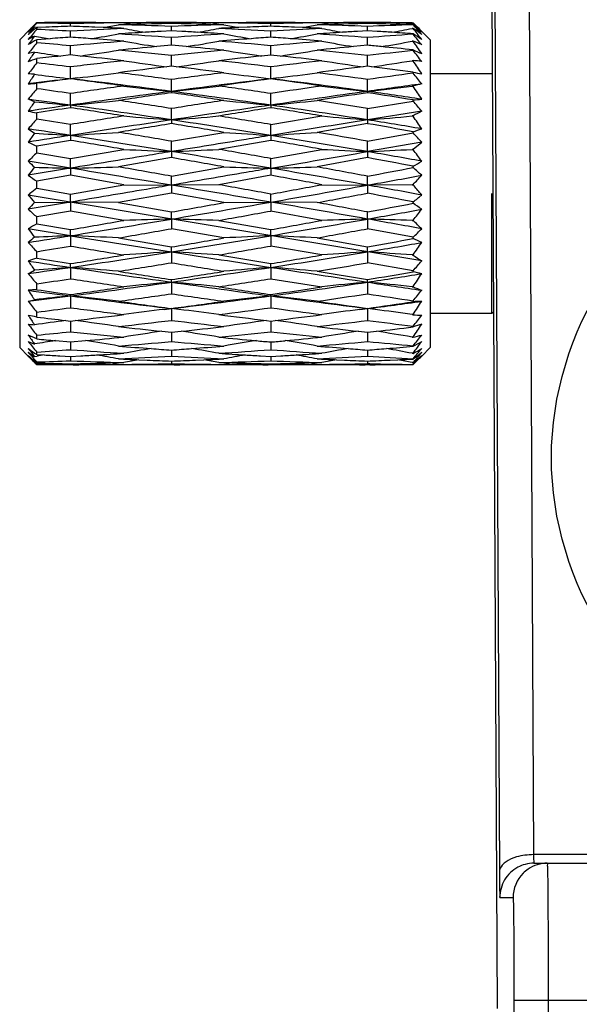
# Model space of a CAD drawing. Header units: millimetres. Extents: x 0 to 420, y 0 to 297.
# Tile 41 of 114: x 88.93 to 92.2, y 187.19 to 192.95. Entities that reach past the tile are written whole.
import ezdxf

# ---------------------------------------------------------------- set-up
doc = ezdxf.new("R2010")
doc.units = ezdxf.units.MM
doc.header["$LTSCALE"] = 23.1
doc.layers.get('0').update_dxf_attribs({"linetype": 'CONTINUOUS'})

msp = doc.modelspace()

# ---------------------------------------------------------------- linework, layer by layer
at = {"color": 7, "linetype": 'CONTINUOUS'}
for p, q in [((91.7182, 187.1684), (91.6625, 198.2384)), ((91.8806, 197.9384), (91.9303, 188.0684)), ((91.6806, 197.8384), (91.7303, 187.9684)), ((89.0262, 192.9307), (89.0262, 192.9328)), ((89.2385, 192.9333), (89.2074, 192.9333)), ((89.223, 192.912), (89.223, 192.9276)), ((89.519, 192.9321), (89.5035, 192.9322)), ((89.5813, 192.9231), (89.5035, 192.921)), ((89.8286, 192.9333), (89.7981, 192.9333)), ((89.8133, 192.9281), (89.8133, 192.9333)), ((90.1203, 192.921), (90.044, 192.9231)), ((90.1203, 192.9322), (90.1053, 192.9321)), ((90.4087, 192.9333), (90.3792, 192.9333)), ((90.394, 192.912), (90.394, 192.9276)), ((90.6787, 192.9321), (90.6643, 192.9322)), ((90.7379, 192.9231), (90.6643, 192.921)), ((90.9725, 192.9333), (90.9446, 192.9333)), ((90.9586, 192.9281), (90.9586, 192.9333)), ((91.2262, 192.9216), (91.1758, 192.923)), ((91.2194, 192.932), (91.2262, 192.9319)), ((91.2313, 192.9264), (91.2262, 192.9319)), ((91.2262, 192.9204), (91.2262, 192.9216)), ((91.2262, 192.9216), (91.233, 192.9156)), ((91.2313, 192.9271), (91.2348, 192.9238)), ((88.9262, 192.8333), (88.9862, 192.8934)), ((89.0128, 192.9079), (89.0312, 192.9045)), ((89.0798, 192.9066), (89.0262, 192.9043)), ((89.0262, 192.8938), (89.0262, 192.9043)), ((89.223, 192.8519), (89.223, 192.8835)), ((89.4143, 192.9045), (89.3659, 192.9066)), ((89.5344, 192.8993), (89.519, 192.8999)), ((89.8133, 192.8852), (89.7526, 192.8818)), ((89.8133, 192.8852), (89.8133, 192.9109)), ((89.874, 192.8819), (89.8133, 192.8852)), ((90.1053, 192.9), (90.0902, 192.8993)), ((90.2552, 192.9065), (90.2078, 192.9045)), ((90.394, 192.8519), (90.394, 192.8836)), ((90.5785, 192.9045), (90.5319, 192.9065)), ((90.693, 192.8993), (90.6787, 192.8999)), ((90.9586, 192.8852), (90.9011, 192.8818)), ((90.9586, 192.8852), (90.9586, 192.9109)), ((91.0157, 192.8818), (90.9586, 192.8852)), ((91.2262, 192.8996), (91.2194, 192.8993)), ((91.2194, 192.8993), (91.2262, 192.8989)), ((91.2262, 192.8989), (91.2262, 192.8996)), ((91.2262, 192.8655), (91.2262, 192.8683)), ((91.2697, 192.8716), (91.2682, 192.8733)), ((91.2695, 192.89), (91.3262, 192.8333)), ((88.9262, 192.8333), (88.9262, 191.0333)), ((89.1035, 192.8393), (89.0262, 192.8334)), ((89.0262, 192.8149), (89.0262, 192.8334)), ((89.223, 192.848), (89.223, 192.8519)), ((89.8133, 192.8018), (89.8133, 192.8458)), ((89.8133, 192.8007), (89.8133, 192.8018)), ((90.394, 192.848), (90.394, 192.8519)), ((90.9586, 192.8018), (90.9586, 192.8458)), ((90.9586, 192.8007), (90.9586, 192.8018)), ((91.2262, 192.8249), (91.2194, 192.8243)), ((91.2194, 192.8243), (91.2262, 192.8237)), ((91.2262, 192.8237), (91.2262, 192.8249)), ((91.3262, 192.8333), (91.3262, 191.0333)), ((89.223, 192.744), (89.1663, 192.7381)), ((89.223, 192.744), (89.1663, 192.7381)), ((89.223, 192.744), (89.223, 192.798)), ((89.2796, 192.7381), (89.223, 192.744)), ((89.8133, 192.8007), (89.727, 192.7929)), ((89.8995, 192.7929), (89.8133, 192.8007)), ((90.394, 192.7439), (90.3392, 192.738)), ((90.394, 192.7439), (90.394, 192.798)), ((90.4485, 192.738), (90.394, 192.7439)), ((90.9586, 192.8007), (90.8768, 192.7929)), ((91.2262, 192.7699), (91.2262, 192.7741)), ((89.0262, 192.6975), (89.0262, 192.7231)), ((89.8133, 192.6783), (89.8133, 192.7407)), ((90.9586, 192.6782), (90.9586, 192.7408)), ((91.2262, 192.7113), (91.2194, 192.7105)), ((91.2194, 192.7105), (91.2262, 192.7097)), ((91.2262, 192.7097), (91.2262, 192.7113)), ((89.223, 192.6051), (89.223, 192.6746)), ((89.8133, 192.6783), (89.7868, 192.6751)), ((89.8399, 192.6751), (89.8133, 192.6783)), ((90.394, 192.6051), (90.394, 192.6747)), ((90.9586, 192.6782), (90.9336, 192.6751)), ((90.9834, 192.6751), (90.9586, 192.6782)), ((91.2262, 192.6377), (91.2262, 192.6432)), ((91.6862, 192.6333), (91.3262, 192.6333)), ((89.0262, 192.5467), (89.0262, 192.5784)), ((89.2646, 192.61), (89.223, 192.6051)), ((89.8133, 192.5312), (89.8133, 192.6004)), ((90.351, 192.6103), (90.394, 192.6051)), ((90.4372, 192.6104), (90.394, 192.6051)), ((90.9586, 192.5312), (90.9586, 192.6005)), ((89.223, 192.4507), (89.223, 192.5189)), ((89.8133, 192.5312), (89.8133, 192.5233)), ((90.394, 192.4507), (90.394, 192.5189)), ((90.9586, 192.5312), (90.9586, 192.5232)), ((91.2262, 192.5637), (91.2194, 192.5627)), ((91.2194, 192.5627), (91.2262, 192.5616)), ((91.2262, 192.5616), (91.2262, 192.5637)), ((90.9586, 192.4311), (91.2262, 192.4747)), ((91.2262, 192.4747), (91.2262, 192.4812)), ((89.0262, 192.3691), (89.0262, 192.4054)), ((89.223, 192.4507), (89.223, 192.4357)), ((89.8133, 192.3646), (89.8133, 192.431)), ((90.394, 192.4507), (90.394, 192.4357)), ((90.9586, 192.3646), (90.9586, 192.4311)), ((91.2762, 192.4152), (90.9586, 192.3646)), ((89.8133, 192.3646), (89.8133, 192.3426)), ((90.394, 192.3376), (90.693, 192.3873)), ((90.9586, 192.3425), (90.6643, 192.2917)), ((90.9586, 192.3646), (90.9586, 192.3425)), ((91.2262, 192.3885), (91.2194, 192.3873)), ((91.2194, 192.3873), (91.2262, 192.3862)), ((91.2262, 192.3862), (91.2262, 192.3885)), ((88.9762, 192.3121), (89.0128, 192.2869)), ((89.223, 192.2738), (89.223, 192.3376)), ((89.8133, 192.2398), (90.1203, 192.2917)), ((90.394, 192.2738), (90.394, 192.3376)), ((90.9586, 192.2398), (91.2262, 192.2881)), ((91.2262, 192.2881), (91.2262, 192.2953)), ((89.223, 192.245), (89.0262, 192.2118)), ((89.223, 192.2738), (89.223, 192.245)), ((89.8133, 192.1792), (89.8133, 192.2398)), ((90.394, 192.2449), (90.0902, 192.1922)), ((90.394, 192.2738), (90.394, 192.2449)), ((90.9586, 192.1792), (90.9586, 192.2398)), ((91.2762, 192.2345), (90.9586, 192.1792)), ((91.2262, 192.1934), (91.2762, 192.2345)), ((89.0262, 192.1724), (89.0262, 192.2118)), ((89.0262, 192.1724), (89.223, 192.1386)), ((89.223, 192.1386), (89.5344, 192.1922)), ((89.8133, 192.1792), (89.8133, 192.1439)), ((90.394, 192.1386), (90.693, 192.1922)), ((90.9586, 192.1792), (90.9586, 192.1438)), ((91.2262, 192.1934), (91.2194, 192.1922)), ((91.2194, 192.1922), (91.2262, 192.1909)), ((91.2262, 192.1909), (91.2262, 192.1934)), ((89.223, 192.0819), (88.9762, 192.1226)), ((89.223, 192.0819), (89.223, 192.1386)), ((89.8133, 192.1439), (89.5035, 192.0898)), ((90.394, 192.0819), (90.394, 192.1386)), ((90.9586, 192.1438), (90.6643, 192.0898)), ((89.223, 192.0819), (88.9762, 192.041)), ((89.223, 192.0819), (89.223, 192.0406)), ((89.8133, 192.0351), (90.1203, 192.0898)), ((90.394, 192.0819), (90.394, 192.0405)), ((91.2262, 192.0859), (91.2262, 192.0936)), ((89.223, 192.0406), (89.0262, 192.006)), ((89.0262, 191.9653), (89.0262, 192.006)), ((89.5344, 191.9857), (89.223, 192.0406)), ((89.8133, 191.9831), (89.8133, 192.0351)), ((90.394, 192.0405), (90.0902, 191.9857)), ((90.9586, 191.9831), (90.9586, 192.0352)), ((89.0262, 191.9653), (89.223, 191.9306)), ((89.223, 191.9306), (89.5344, 191.9857)), ((89.5344, 191.9857), (89.8133, 191.9831)), ((90.0902, 191.9857), (89.8133, 191.9831)), ((89.8133, 191.9831), (89.8133, 191.9361)), ((90.693, 191.9857), (90.9586, 191.9831)), ((91.2194, 191.9857), (90.9586, 191.9831)), ((90.9586, 191.9831), (90.9586, 191.936)), ((91.2262, 191.987), (91.2194, 191.9857)), ((91.2194, 191.9857), (91.2262, 191.9844)), ((91.2262, 191.9844), (91.2262, 191.987)), ((91.2762, 191.5397), (88.9762, 191.925)), ((89.223, 191.8836), (88.9762, 191.8424)), ((89.0128, 191.8817), (89.223, 191.8836)), ((89.223, 191.8836), (89.223, 191.9306)), ((89.5035, 191.881), (89.223, 191.8836)), ((89.223, 191.8836), (89.223, 191.8315)), ((89.8133, 191.9361), (89.5035, 191.881)), ((89.5035, 191.881), (89.8133, 191.8261)), ((90.1203, 191.881), (89.8133, 191.9361)), ((90.1203, 191.881), (90.394, 191.8836)), ((90.394, 191.8836), (90.394, 191.9306)), ((90.6643, 191.881), (90.394, 191.8836)), ((90.394, 191.8836), (90.394, 191.8315)), ((91.2262, 191.8771), (91.2262, 191.8849)), ((91.2762, 191.9254), (91.2695, 191.9333)), ((91.6862, 191.2333), (91.6862, 191.9333)), ((89.223, 191.8315), (89.0262, 191.7971)), ((89.5344, 191.7769), (89.223, 191.8315)), ((89.8133, 191.7847), (89.8133, 191.8261)), ((90.693, 191.7769), (90.394, 191.8315)), ((90.9586, 191.7847), (90.9586, 191.8262)), ((89.0262, 191.7568), (89.0262, 191.7971)), ((89.8133, 191.7847), (89.8133, 191.7281)), ((90.0902, 191.7769), (90.394, 191.7228)), ((90.9586, 191.7847), (90.9586, 191.728)), ((91.2262, 191.7782), (91.2194, 191.7769)), ((91.2194, 191.7769), (91.2262, 191.7756)), ((91.2262, 191.7756), (91.2262, 191.7782)), ((89.223, 191.6875), (88.9762, 191.7276)), ((89.0262, 191.7568), (89.223, 191.7227)), ((89.223, 191.6875), (89.223, 191.7227)), ((90.1203, 191.6745), (89.8133, 191.7281)), ((90.394, 191.6875), (90.394, 191.7228)), ((91.2262, 191.6783), (90.9586, 191.728)), ((89.223, 191.6875), (89.223, 191.6269)), ((89.5035, 191.6745), (89.8133, 191.6217)), ((90.394, 191.6875), (90.394, 191.6269)), ((90.6643, 191.6745), (90.9586, 191.6218)), ((91.2262, 191.6708), (91.2262, 191.6783)), ((89.0262, 191.556), (89.0262, 191.5941)), ((89.8133, 191.5929), (89.8133, 191.6217)), ((89.8133, 191.5929), (89.8133, 191.5291)), ((90.693, 191.575), (90.394, 191.6269)), ((90.9586, 191.5929), (90.9586, 191.6218)), ((90.9586, 191.5929), (90.9586, 191.529)), ((90.0902, 191.575), (90.394, 191.5241)), ((91.2262, 191.5762), (91.2194, 191.575)), ((91.2194, 191.575), (91.2262, 191.5738)), ((91.2262, 191.5738), (91.2262, 191.5762)), ((89.223, 191.502), (89.223, 191.5241)), ((89.223, 191.502), (89.223, 191.4357)), ((90.394, 191.502), (90.394, 191.5241)), ((90.394, 191.502), (90.394, 191.4357)), ((90.6643, 191.4793), (90.9586, 191.4311)), ((91.2262, 191.4828), (90.9586, 191.529)), ((91.2262, 191.4759), (91.2262, 191.4828)), ((89.8133, 191.4159), (89.8133, 191.431)), ((90.9586, 191.4159), (90.9586, 191.4311)), ((89.0262, 191.3717), (89.0262, 191.4059)), ((89.8133, 191.4159), (89.8133, 191.3478)), ((90.9586, 191.4159), (90.9586, 191.3477)), ((91.2262, 191.3898), (91.2194, 191.3887)), ((91.2194, 191.3887), (91.2262, 191.3876)), ((91.2262, 191.3876), (91.2262, 191.3898)), ((89.223, 191.3355), (89.223, 191.3433)), ((89.223, 191.3355), (89.223, 191.2662)), ((90.394, 191.3355), (90.394, 191.3434)), ((90.394, 191.3355), (90.394, 191.2662)), ((91.2262, 191.301), (91.2262, 191.307)), ((89.7713, 191.2566), (89.8133, 191.2616)), ((89.8133, 191.2616), (89.8133, 191.2622)), ((89.8555, 191.2565), (89.8133, 191.2616)), ((89.8133, 191.2616), (89.8133, 191.192)), ((90.914, 191.256), (90.9586, 191.2616)), ((90.9586, 191.2616), (90.9586, 191.2623)), ((91.0035, 191.2559), (90.9586, 191.2616)), ((90.9586, 191.2616), (90.9586, 191.1919)), ((89.0262, 191.212), (89.0262, 191.2408)), ((89.196, 191.1915), (89.223, 191.1884)), ((89.223, 191.1884), (89.2498, 191.1915)), ((90.3681, 191.1916), (90.394, 191.1884)), ((90.394, 191.1884), (90.4198, 191.1916)), ((91.2262, 191.2271), (91.2194, 191.2262)), ((91.2194, 191.2262), (91.2262, 191.2253)), ((91.2262, 191.2253), (91.2262, 191.2271)), ((91.6862, 191.2333), (91.3262, 191.2333)), ((91.6977, 191.2449), (91.6862, 191.2333)), ((89.223, 191.1884), (89.223, 191.1259)), ((90.394, 191.1884), (90.394, 191.1259)), ((91.2262, 191.1537), (91.2262, 191.1586)), ((89.0262, 191.0837), (88.9762, 191.1065)), ((89.0262, 191.0837), (89.0262, 191.1059)), ((89.1357, 191.0737), (89.223, 191.0659)), ((89.1357, 191.0737), (89.223, 191.0659)), ((89.223, 191.0659), (89.3102, 191.0737)), ((89.223, 191.0659), (89.3102, 191.0737)), ((89.7573, 191.1286), (89.8133, 191.1227)), ((89.8133, 191.1227), (89.8692, 191.1286)), ((89.8133, 191.1227), (89.8133, 191.0687)), ((90.9057, 191.1286), (90.9586, 191.1228)), ((90.9586, 191.1228), (91.0112, 191.1287)), ((90.9586, 191.1228), (90.9586, 191.0686)), ((91.2262, 191.0954), (91.2194, 191.0947)), ((91.2194, 191.0947), (91.2262, 191.094)), ((91.2262, 191.094), (91.2262, 191.0954)), ((88.9262, 191.0333), (88.9761, 190.9834)), ((89.223, 191.0659), (89.223, 191.0649)), ((89.223, 191.0649), (89.223, 191.0209)), ((89.8133, 191.0187), (89.8133, 191.0148)), ((90.394, 191.066), (90.394, 191.0649)), ((90.394, 191.0649), (90.394, 191.0209)), ((90.9586, 191.0187), (90.9586, 191.0147)), ((91.2262, 191.0406), (91.2262, 191.0441)), ((91.2762, 190.9833), (91.3262, 191.0333)), ((89.0128, 190.9803), (89.0279, 190.9829)), ((89.0262, 190.9926), (89.0262, 191.0072)), ((89.0262, 190.9926), (89.069, 190.9901)), ((89.1615, 190.9848), (89.223, 190.9814)), ((89.223, 190.9814), (89.2843, 190.9848)), ((89.223, 190.9814), (89.223, 190.9558)), ((89.5035, 190.9674), (89.519, 190.9667)), ((89.6234, 190.9621), (89.6716, 190.9601)), ((89.8133, 191.0148), (89.8133, 190.9831)), ((89.9545, 190.9601), (90.0023, 190.9621)), ((90.1053, 190.9667), (90.1203, 190.9674)), ((90.3345, 190.9848), (90.394, 190.9814)), ((90.394, 190.9814), (90.4532, 190.9848)), ((90.394, 190.9814), (90.394, 190.9557)), ((90.6643, 190.9674), (90.6787, 190.9667)), ((90.7782, 190.9621), (90.8241, 190.9601)), ((90.9586, 191.0147), (90.9586, 190.9831)), ((91.0918, 190.9602), (91.1367, 190.9622)), ((91.2262, 191.0002), (91.2194, 190.9998)), ((91.2194, 190.9998), (91.2262, 190.9993)), ((91.2262, 190.9993), (91.2262, 191.0002)), ((91.2329, 190.9717), (91.2262, 190.9664)), ((91.2262, 190.9664), (91.2262, 190.9684)), ((89.0128, 190.948), (89.0189, 190.9491)), ((89.0175, 190.9423), (89.0262, 190.9338)), ((89.0262, 190.9427), (89.0189, 190.9491)), ((89.0262, 190.9427), (89.0262, 190.949)), ((89.2385, 190.9333), (89.2074, 190.9333)), ((89.223, 190.9385), (89.223, 190.9333)), ((89.4566, 190.9436), (89.5344, 190.9456)), ((89.519, 190.9452), (89.5344, 190.9456)), ((89.519, 190.9346), (89.5344, 190.9345)), ((89.8286, 190.9333), (89.7981, 190.9333)), ((89.8133, 190.9546), (89.8133, 190.9391)), ((90.0902, 190.9456), (90.1664, 190.9436)), ((90.0902, 190.9344), (90.1053, 190.9346)), ((90.4087, 190.9333), (90.3792, 190.9333)), ((90.394, 190.9385), (90.394, 190.9333)), ((90.6192, 190.9436), (90.693, 190.9456)), ((90.6787, 190.9346), (90.693, 190.9345)), ((90.9725, 190.9333), (90.9446, 190.9333)), ((90.9586, 190.9546), (90.9586, 190.9391)), ((90.9726, 190.9388), (90.9586, 190.9391)), ((91.2262, 190.9458), (91.2194, 190.9456)), ((91.2194, 190.9456), (91.2262, 190.9454)), ((91.2262, 190.9454), (91.2262, 190.9458)), ((91.2316, 190.9398), (91.2262, 190.9345)), ((91.2348, 190.9429), (91.2316, 190.9398)), ((98.5, 188.0684), (91.9303, 188.0684)), ((91.9326, 188.0184), (106.1597, 188.0184)), ((91.7326, 187.8184), (91.8101, 187.8184)), ((91.8153, 187.2184), (91.8153, 181.6978)), ((91.8153, 187.2184), (106.277, 187.2184)), ((92.0153, 187.2184), (92.0153, 181.4978))]:
    msp.add_line(p, q, dxfattribs=at)
for centre, radius, start, end in [((92.0372, 190.065), 4.1568, 136.41736, 137.42644), ((92.4286, 189.4448), 4.8727, 134.28897, 134.60679), ((89.2075, 160.7848), 32.1485, 90.00008, 90.32316), ((88.614, 160.7638), 32.1696, 88.91526, 89.26584), ((89.8342, 160.6735), 32.2599, 90.53251, 91.08568), ((89.2387, 161.0346), 31.8988, 89.52439, 90.00044), ((87.5335, 203.3189), 10.5828, 280.23706, 280.72815), ((88.6318, 161.4603), 31.4728, 87.84858, 88.41289), ((89.7985, 161.2087), 31.7246, 90.00072, 90.47693), ((91.608, 203.7462), 11.0112, 259.14514, 259.39335), ((90.4019, 160.5586), 32.3749, 91.04167, 91.45249), ((89.2556, 162.2295), 30.7037, 88.52868, 88.95915), ((91.0462, 160.1458), 32.7883, 91.61827, 92.15496), ((89.8292, 161.9938), 30.9396, 89.51652, 90.00106), ((88.2311, 202.486), 9.7333, 280.73401, 281.0114), ((89.8087, 162.954), 29.9793, 88.88125, 89.46183), ((90.38, 162.3282), 30.6052, 90.00136, 90.48615), ((92.2614, 204.0278), 11.3112, 259.08857, 259.5397), ((90.9891, 162.5961), 30.3373, 90.55911, 91.12393), ((90.4096, 163.6019), 29.3314, 89.50248, 90.00176), ((88.8785, 201.9591), 9.2128, 280.63379, 281.17702), ((89.873, 165.5498), 27.3827, 87.72792, 88.34399), ((90.9457, 164.0807), 28.8527, 90.00207, 90.5017), ((92.8411, 203.6522), 10.9333, 258.66929, 258.90924), ((91.5376, 162.8688), 30.0649, 91.10354, 91.5241), ((90.4506, 166.5072), 26.4258, 88.42729, 88.89851), ((92.1656, 162.6052), 30.3298, 91.77498, 92.28082), ((90.9737, 165.7894), 27.144, 89.48124, 90.00256), ((89.5692, 200.8822), 8.1197, 281.41238, 281.72642), ((88.1079, 190.096), 4.2072, 41.30983, 42.16958), ((89.5274, 191.3265), 2.3373, 42.15935, 43.19796), ((89.8637, 191.4838), 1.9884, 45.0086, 46.40416), ((90.996, 191.2018), 2.6161, 139.29546, 140.5429), ((90.0983, 191.5715), 1.7216, 129.08478, 130.6752), ((92.364, 188.6863), 5.3789, 128.35617, 129.03858), ((91.9807, 190.3632), 3.8901, 139.41928, 140.56479), ((92.0069, 189.8723), 4.2721, 134.60573, 134.99558), ((87.3875, 159.5222), 33.4118, 86.85097, 87.18892), ((90.4274, 159.6724), 33.2615, 92.07519, 92.32192), ((88.0496, 160.5324), 32.4009, 87.67168, 87.92457), ((91.1067, 158.6578), 34.2775, 92.62914, 93.15036), ((87.4944, 204.0916), 11.403, 279.3254, 280.14796), ((88.0587, 160.7523), 32.1808, 87.39915, 87.58561), ((91.7545, 157.4276), 35.5108, 93.37996, 93.63426), ((87.4283, 160.1846), 32.7481, 85.82351, 86.36681), ((91.6541, 204.3319), 11.6275, 259.49614, 260.12919), ((91.7352, 157.7527), 35.1851, 93.23017, 93.37983), ((92.4919, 156.2039), 36.7397, 93.70108, 94.18092), ((88.1101, 161.7492), 31.1825, 86.58933, 86.75721), ((88.1848, 203.0274), 10.3058, 279.94804, 280.65475), ((88.1318, 162.1123), 30.8189, 86.30065, 86.5896), ((88.7043, 163.1458), 29.7858, 86.74793, 87.333), ((91.657, 159.2921), 33.6437, 92.46877, 92.64358), ((92.2983, 204.8245), 12.1543, 259.67724, 260.43334), ((91.6256, 160.0365), 32.8986, 92.14554, 92.38748), ((89.3171, 164.1811), 28.7511, 87.57848, 87.85353), ((92.3239, 158.9894), 33.9491, 92.75343, 93.2588), ((88.8404, 202.6386), 9.9405, 279.66369, 280.57292), ((89.3498, 164.9413), 27.9902, 87.27872, 87.4839), ((93.0053, 157.5885), 35.356, 93.55346, 93.79643), ((88.8604, 165.6576), 27.269, 85.58717, 86.20703), ((92.8838, 204.2061), 11.5171, 259.03437, 259.64635), ((92.9542, 158.408), 34.5349, 93.40822, 93.55311), ((93.7549, 156.7016), 36.2522, 93.99992, 94.424), ((89.4718, 167.204), 25.7242, 86.36739, 86.55917), ((89.5256, 201.34), 8.609, 280.54907, 281.34718), ((89.5121, 167.836), 25.0909, 86.08297, 86.36781), ((90.3576, 191.6183), 1.5479, 55.56252, 55.86614), ((88.8664, 191.0201), 3.0164, 36.97492, 38.52626), ((85.8716, 184.929), 9.5762, 55.64159, 56.00319), ((88.2853, 190.4082), 3.8323, 38.70036, 39.88084), ((90.4005, 191.6802), 1.4726, 53.51291, 55.57751), ((87.9345, 189.1603), 4.9982, 48.04294, 48.70528), ((89.5973, 191.39), 2.2429, 41.8437, 42.15444), ((89.6293, 191.4187), 2.1999, 41.53001, 41.84369), ((88.5246, 190.4635), 3.6516, 41.1045, 41.2588), ((89.6403, 191.6753), 1.3358, 118.01721, 119.81431), ((91.6655, 190.8664), 3.315, 143.1505, 144.22078), ((95.8745, 180.8991), 13.7597, 119.84886, 120.08919), ((91.8739, 190.5058), 3.6663, 140.96306, 142.22082), ((91.0684, 204.8216), 12.1424, 260.25369, 260.6876), ((85.9972, 156.4285), 36.5122, 84.93148, 85.24146), ((91.8017, 156.7151), 36.2248, 94.08219, 94.27163), ((86.7691, 158.4708), 34.4647, 85.71841, 85.91712), ((92.6216, 154.4915), 38.4569, 94.60452, 95.07016), ((86.7833, 158.6591), 34.2759, 85.3963, 85.71858), ((91.6866, 205.4151), 12.7734, 260.29966, 261.17489), ((88.1515, 204.0033), 11.3458, 278.86277, 279.83903), ((93.2398, 154.3092), 38.6437, 94.39522, 94.6749), ((87.5613, 161.8831), 31.0445, 84.76467, 85.32737), ((93.1781, 155.1085), 37.8421, 94.21921, 94.3949), ((88.2388, 163.6551), 29.2723, 85.55203, 85.7778), ((94.1084, 152.3225), 40.6456, 94.82012, 95.24328), ((88.292, 164.3355), 28.5899, 85.18261, 85.5526), ((92.9126, 205.2485), 12.6209, 259.8709, 260.71753), ((89.4944, 202.15), 9.4839, 279.37777, 280.47997), ((90.7988, 191.7127), 1.1915, 66.38475, 68.98396), ((88.1596, 190.6319), 3.7694, 34.22657, 35.55526), ((89.2837, 191.5765), 1.2149, 102.88125, 104.662), ((92.3099, 190.4837), 4.007, 145.36882, 146.30259), ((91.0976, 206.2768), 13.6758, 261.23168, 261.88166), ((87.4651, 205.4578), 12.8485, 278.11845, 279.12865), ((93.4306, 152.0899), 40.8712, 95.19908, 95.51369), ((86.0609, 157.101), 35.8368, 83.98963, 84.48747), ((94.425, 148.9772), 44.0058, 95.61373, 96.01546), ((86.8994, 159.9924), 32.9375, 84.38811, 84.77394), ((92.3248, 206.2525), 13.6596, 260.71228, 261.6416), ((88.8118, 203.8285), 11.2106, 278.39541, 279.51168), ((95.0468, 149.3168), 43.6757, 95.47863, 95.7588), ((87.8088, 164.4395), 28.4761, 83.6495, 84.24489), ((88.4715, 166.361), 26.5564, 84.45036, 84.62627), ((96.2372, 145.4084), 47.6258, 96.03973, 96.36356), ((88.5491, 167.1538), 25.7598, 84.03485, 84.45163), ((97.2408, 206.338), 14.8376, 246.08588, 246.29691), ((88.4587, 190.5337), 3.5579, 37.63999, 38.93946), ((86.9127, 199.102), 6.7199, 287.88255, 288.33108), ((91.6674, 190.5762), 3.3877, 141.23089, 142.60193), ((93.5311, 151.0741), 41.8919, 95.98057, 96.17332), ((84.246, 150.6728), 42.2956, 83.24227, 83.51067), ((94.6472, 146.911), 46.084, 96.36985, 96.7596), ((85.2642, 154.454), 38.4941, 83.63096, 84.01249), ((91.7119, 207.3249), 14.7758, 261.52531, 262.51351), ((88.1248, 205.7138), 13.151, 277.49345, 278.59516), ((95.4825, 145.1413), 47.8739, 96.16739, 96.4672), ((86.2612, 158.9187), 34.0081, 83.01987, 83.53516), ((96.8975, 139.6234), 53.4484, 96.66607, 96.98892), ((87.1379, 162.279), 30.6384, 83.33678, 83.79685), ((92.9341, 207.1004), 14.5634, 261.14808, 262.10483), ((89.4696, 203.566), 10.9956, 277.91318, 279.15697), ((91.1349, 191.4853), 1.2294, 83.40471, 85.74559), ((87.5004, 190.194), 4.4956, 32.87128, 34.02741), ((88.8802, 191.0647), 1.572, 85.16021, 86.50042), ((92.8629, 190.0612), 4.6289, 146.27787, 147.10445), ((91.0947, 208.6416), 16.1453, 262.59148, 263.19438), ((87.4681, 207.6675), 15.1643, 276.80369, 277.71387), ((95.8111, 142.3112), 50.723, 96.82109, 97.14342), ((84.3382, 151.4182), 41.5446, 82.42697, 82.85779), ((97.4396, 135.2807), 57.8249, 97.271839, 97.578561), ((85.4287, 155.864), 37.0745, 82.72997, 83.16668), ((92.3181, 208.5821), 16.0924, 262.15052, 262.97894), ((88.8167, 205.7213), 13.2107, 277.04603, 278.03935), ((98.5348, 132.5287), 60.6248, 97.202783, 97.459412), ((86.6115, 161.6721), 31.2324, 81.99944, 82.5442), ((101.21, 119.7949), 73.5238, 97.804378, 98.014917), ((87.4951, 165.1967), 27.6989, 82.25876, 82.76527), ((91.7857, 195.5413), 2.9516, 259.07232, 260.05924), ((88.7299, 190.5987), 3.2231, 37.81609, 39.243), ((95.3035, 141.34), 51.6244, 96.76426, 97.04019), ((88.8608, 194.8037), 2.2314, 272.96415, 274.25056), ((95.9844, 140.9432), 52.1019, 97.45652, 97.67485), ((91.2299, 209.7614), 17.2733, 263.18924, 263.32803), ((83.8402, 147.2063), 45.7168, 82.49259, 83.23827), ((83.2421, 146.9138), 46.0804, 82.15177, 82.54247), ((98.2491, 128.5646), 64.5204, 96.992884, 97.512678), ((99.3199, 126.6274), 66.5782, 97.704677, 97.96854), ((86.239, 158.6682), 34.1902, 82.06575, 83.01993), ((85.7589, 158.3601), 34.5566, 81.79108, 82.29171), ((103.0884, 105.5651), 87.808, 97.731103, 97.940292), ((91.6686, 190.7111), 1.9046, 101.89148, 103.43313), ((91.3581, 190.6076), 3.0328, 140.25416, 141.75533), ((81.739, 140.2264), 52.8253, 81.85533, 82.07091), ((97.7998, 132.6047), 60.525, 97.848965, 98.146671), ((98.7251, 124.9251), 68.191, 97.509366, 98.009998), ((99.8923, 122.5862), 70.6596, 98.200729, 98.454621), ((91.7153, 210.6439), 18.2123, 263.1225, 264.00564), ((88.1201, 208.6658), 16.2232, 275.99095, 276.9752), ((84.1153, 149.2686), 43.6362, 81.7272, 82.49691), ((83.4797, 148.591), 44.3865, 81.39581, 81.79634), ((84.6253, 153.511), 39.4321, 81.58779, 82.03369), ((102.4861, 110.843), 82.5662, 98.211735, 98.421451), ((104.2458, 97.2616), 96.1917, 97.939798, 98.279476), ((106.9871, 87.361), 106.3767, 98.666191, 98.826546), ((92.9344, 210.341), 17.9191, 262.81435, 263.66935), ((89.4658, 206.0034), 13.5547, 276.32256, 277.43327), ((86.6197, 161.394), 31.4381, 81.48222, 82.06706), ((86.2491, 161.655), 31.2254, 80.82841, 81.32545), ((86.9413, 189.7017), 5.1517, 32.70591, 33.72113), ((80.981, 133.8641), 59.1635, 81.992151, 82.233454), ((87.7383, 189.2379), 3.475, 68.48348, 69.13198), ((93.2858, 189.5894), 5.1537, 146.0077, 146.74396), ((91.1088, 213.4071), 21.0411, 264.28306, 264.85786), ((87.4538, 212.1366), 19.7652, 275.13543, 275.95256), ((81.875, 141.1502), 51.8916, 81.20041, 81.5464), ((103.4551, 104.3649), 89.1164, 98.605673, 98.805327), ((92.3314, 213.3113), 20.9504, 263.94174, 264.69395), ((88.8286, 209.3437), 16.9653, 275.29409, 276.21162), ((85.1075, 156.6808), 36.2259, 80.70508, 81.17636), ((91.1175, 194.1341), 1.6565, 273.76194, 275.49711), ((89.0887, 190.628), 2.8247, 39.2506, 40.82719), ((98.9278, 123.465), 69.665, 98.007749, 98.212789), ((89.301, 193.883), 1.503, 257.51648, 259.46175), ((100.1867, 120.6163), 72.6514, 98.679569, 98.836613), ((81.1065, 134.7411), 58.2776, 81.407698, 81.994269), ((80.1299, 132.8793), 60.2466, 81.019362, 81.319088), ((105.5515, 88.248), 105.2994, 98.276296, 98.595698), ((108.6379, 76.8115), 117.0546, 98.966563, 99.117112), ((84.614, 152.6641), 40.2043, 80.9203, 81.73419), ((83.9527, 151.6372), 41.3038, 80.6079, 81.0281), ((93.6757, 187.8655), 5.1437, 117.80801, 118.43953), ((90.9711, 190.6128), 2.6205, 137.91732, 139.57528), ((77.415, 119.216), 74.0688, 80.826856, 80.981038), ((104.0724, 100.4019), 93.1272, 98.981153, 99.175186), ((106.426, 82.4367), 111.1761, 98.593688, 98.901524), ((109.7278, 70.0594), 123.8942, 99.24973, 99.394922), ((91.6742, 216.9578), 24.6635, 265.02268, 265.67284), ((88.16, 214.2332), 21.931, 274.32353, 275.04938), ((81.5105, 137.3922), 55.5959, 80.80544, 81.41113), ((80.4909, 135.1232), 57.9738, 80.438877, 80.746381), ((82.2934, 143.7946), 49.2143, 80.52614, 80.88447), ((136.229, -90.7862), 286.7469, 99.083623, 99.197882), ((92.893, 216.5579), 24.2705, 264.79925, 265.4284), ((89.5042, 210.5885), 18.2818, 274.56282, 275.38349), ((85.1261, 155.8637), 36.9639, 80.42254, 80.92142), ((84.6164, 155.5594), 37.3258, 79.80018, 80.21728), ((86.4885, 189.1187), 5.7551, 33.70606, 34.59282), ((75.9002, 107.1987), 86.1119, 81.099755, 81.265939), ((93.594, 189.0216), 5.6258, 144.52008, 145.16872), ((91.0987, 223.9521), 31.7338, 266.23126, 266.61141), ((87.4928, 221.5688), 29.346, 273.37992, 273.92881), ((77.6323, 120.5387), 72.7284, 80.358264, 80.60574), ((92.2916, 223.3575), 31.1416, 266.00191, 266.50655), ((88.8387, 217.7837), 25.5573, 273.48889, 274.09622), ((82.9695, 147.7637), 45.1879, 79.81676, 80.19561), ((90.8002, 193.6202), 1.3916, 287.82163, 289.99781), ((89.5019, 190.63), 2.3921, 42.12199, 43.87806), ((106.7796, 80.1617), 113.4785, 98.900178, 99.026335), ((89.6091, 193.5407), 1.4512, 244.14221, 246.3165), ((76.1126, 108.5408), 84.7531, 80.697064, 81.101263), ((74.0271, 101.68), 91.8309, 80.277999, 80.475079), ((82.2203, 141.7464), 51.1843, 80.1702, 80.81099), ((81.1869, 139.181), 53.8567, 79.83354, 80.15658), ((90.5483, 190.5931), 2.1934, 133.94447, 135.78734), ((91.665, 235.1064), 42.9671, 267.15764, 267.53001), ((88.1684, 230.3458), 38.202, 272.46789, 272.88364), ((76.7622, 112.485), 80.7559, 80.281766, 80.699475), ((78.2909, 124.3604), 68.8503, 79.875457, 80.132126), ((41.7137, 476.3299), 288.3863, 279.718183, 279.832002), ((92.8826, 234.3886), 42.2532, 267.02959, 267.39009), ((89.5126, 223.9635), 31.8172, 272.60483, 273.07518), ((82.9314, 145.8462), 47.0232, 79.77812, 80.17109), ((86.0472, 188.3213), 6.4649, 36.01987, 36.76673), ((96.3232, 199.7913), 10.6202, 226.22699, 226.50035), ((74.6479, 105.2673), 88.1904, 79.895577, 80.098082), ((82.1221, 144.311), 48.6422, 79.21269, 79.5334), ((90.4907, 193.3989), 1.4982, 299.39617, 301.61563), ((93.9182, 188.1997), 6.2593, 141.59981, 142.14349), ((91.0924, 264.4105), 72.3527, 268.352964, 268.519435), ((87.4992, 258.9471), 66.8874, 271.476743, 271.717166), ((62.0338, 27.957), 166.3618, 80.387572, 80.593732), ((67.2194, 64.7796), 129.2457, 79.932178, 80.071637), ((92.2843, 263.0195), 70.9628, 268.252476, 268.473549), ((88.8449, 250.2899), 58.2285, 271.524438, 271.790527), ((77.8669, 118.9057), 74.2408, 79.843314, 80.285658), ((79.3084, 129.9798), 63.1395, 79.367225, 79.638793), ((72.2033, 291.7966), 101.5091, 280.647379, 280.801108), ((89.925, 190.6023), 1.9733, 46.78781, 48.74861), ((89.9459, 193.375), 1.6493, 233.98404, 236.10353), ((75.8038, 111.6787), 81.6756, 79.496423, 79.709697), ((75.1537, 280.2057), 89.6272, 280.156653, 280.362982), ((83.7227, 199.0398), 10.2978, 316.77338, 317.18112), ((90.153, 190.5176), 1.8346, 127.89519, 129.49263), ((63.3916, 35.9535), 158.2508, 80.175546, 80.388836), ((68.5039, 71.9592), 121.9521, 79.659537, 79.804567), ((70.1967, 302.5331), 112.4314, 280.348854, 280.503802), ((73.7191, 288.2089), 97.7579, 279.821142, 280.157129), ((78.9473, 124.9321), 68.1183, 79.572431, 79.843937), ((85.1915, 186.8186), 7.9437, 40.08133, 40.5642), ((90.0725, 190.6159), 1.7075, 129.5064, 129.94613), ((94.2128, 196.3266), 6.8408, 220.04878, 220.5238), ((94.8072, 186.4422), 7.9475, 136.80938, 137.19706), ((72.234, 296.7553), 106.4324, 279.507043, 279.824127), ((68.5389, 311.6555), 121.7032, 280.067342, 280.214146), ((65.6215, 48.8002), 145.2121, 79.951424, 80.177575), ((76.0708, 270.8222), 80.2788, 280.473728, 280.687374), ((70.3623, 82.0629), 111.679, 79.372439, 79.526001), ((77.2688, 119.4954), 73.7227, 79.086771, 79.298499), ((90.1267, 193.2932), 1.7867, 307.97745, 310.04104), ((90.3381, 193.2952), 1.9914, 226.84822, 228.78966), ((74.7486, 278.0279), 87.6048, 280.08586, 280.287701), ((80.1867, 249.1579), 58.3349, 280.641065, 280.908616), ((81.2987, 246.3096), 55.374, 280.04649, 280.3804), ((90.3161, 190.5303), 1.6255, 53.79723, 55.95221), ((85.5568, 196.2753), 7.2364, 321.57734, 322.21891), ((71.3457, 302.038), 111.7893, 279.202231, 279.508896), ((67.633, 316.7922), 126.9192, 279.794074, 279.936772), ((91.6622, 120.8691), 70.9397, 91.493471, 91.718857), ((88.1709, 128.7359), 63.0702, 88.256151, 88.507801), ((80.437, 251.1692), 60.3093, 279.502988, 280.047249), ((79.0395, 255.3296), 64.6124, 280.121321, 280.390798), ((92.8794, 122.0649), 69.7463, 91.57815, 91.796381), ((67.7484, 60.7987), 133.0265, 79.812793, 79.951746), ((89.5151, 139.29), 52.5146, 88.14019, 88.42494), ((81.346, 181.3412), 14.3699, 46.2879, 46.56308), ((89.7704, 190.4238), 1.5267, 119.17522, 121.34784), ((93.7375, 195.2047), 5.8958, 216.1396, 216.73959), ((73.8682, 283.0131), 92.6672, 279.713729, 279.908126), ((81.4354, 243.2902), 52.4343, 280.13743, 280.46424), ((89.715, 193.2462), 2.1776, 313.94303, 315.79946), ((71.0464, 303.8707), 113.6463, 279.077367, 279.2034), ((102.1469, 175.7023), 20.6816, 129.42467, 129.55632), ((91.095, 147.9111), 43.8163, 92.44864, 92.72371), ((87.4966, 151.2124), 40.5118, 87.16043, 87.55765), ((115.7323, 355.2843), 165.7307, 260.795762, 261.002465), ((79.5664, 256.337), 65.55, 278.993513, 279.507737), ((78.1632, 260.284), 69.6436, 279.629851, 279.886092), ((92.2873, 148.7447), 42.9844, 92.52449, 92.88971), ((88.8424, 156.4484), 35.2732, 87.03925, 87.47883), ((83.5278, 233.0047), 42.0447, 280.17963, 280.55035), ((90.6508, 190.3775), 1.4154, 63.78209, 66.01727), ((90.7612, 193.2603), 2.4055, 222.09318, 223.84054), ((73.5778, 284.72), 94.3986, 279.418816, 279.539925), ((110.7586, 319.7422), 129.9127, 260.458041, 260.597289), ((79.063, 259.4953), 68.7482, 278.498632, 278.996449), ((91.6691, 160.5228), 31.1255, 93.41812, 93.93267), ((88.1647, 163.9669), 27.6751, 86.01029, 86.58476), ((114.3838, 346.7442), 157.0848, 261.00113, 261.215495), ((80.6171, 247.922), 57.1378, 279.54344, 279.85244), ((83.556, 235.7991), 44.8218, 278.77532, 279.50629), ((92.8872, 161.036), 30.6177, 93.61152, 94.10956), ((84.1554, 232.224), 41.1967, 279.50528, 279.95344), ((89.5089, 168.5797), 23.0588, 85.74574, 86.39547), ((86.2795, 195.1049), 6.0763, 324.49783, 325.31794), ((89.4524, 190.1982), 1.4232, 107.42752, 109.55013), ((93.45, 194.5436), 5.389, 213.88183, 214.57499), ((101.9279, 276.5087), 85.9509, 261.333238, 261.499629), ((103.8765, 282.4882), 92.1368, 260.724787, 260.848775), ((77.7008, 263.0382), 72.4364, 279.152712, 279.402308), ((82.7461, 237.4275), 46.5361, 279.4591, 279.83255), ((99.2535, 203.2999), 14.2106, 235.60578, 235.84973), ((89.2912, 193.2343), 2.61, 317.84867, 319.51113), ((78.9027, 260.5526), 69.8175, 278.295713, 278.500455), ((85.68, 197.6178), 6.9796, 298.18074, 298.52281), ((91.1034, 166.4338), 25.1387, 94.28977, 94.77022), ((87.4881, 168.3142), 23.2527, 85.02754, 85.72112), ((101.6665, 274.7418), 84.1647, 261.497826, 261.90398), ((80.0998, 251.0343), 60.2928, 278.972899, 279.27108), ((103.4833, 280.0065), 89.6242, 261.026258, 261.226715), ((109.882, 314.3929), 124.492, 260.723171, 260.866287), ((82.9649, 239.5934), 48.6618, 278.09045, 278.78161), ((82.1774, 240.889), 50.0441, 278.77671, 279.13249), ((92.297, 166.8957), 24.6798, 94.42237, 95.05996), ((88.834, 171.3056), 20.2566, 84.81609, 85.58335), ((112.3297, 333.4171), 143.6003, 261.213375, 261.441241), ((84.1512, 230.9712), 40.0254, 279.3651, 279.79229), ((91.1719, 193.2535), 2.8316, 219.15513, 220.731), ((79.9304, 252.1166), 61.3883, 278.520796, 278.706582), ((100.2831, 263.6412), 73.0477, 261.291387, 261.538426), ((83.5831, 234.4754), 43.5753, 278.58814, 278.99227), ((108.4824, 305.6211), 115.6092, 260.9984, 261.148417), ((85.5015, 224.8306), 33.8424, 279.27947, 279.73883), ((85.93, 224.852), 33.8121, 278.55279, 279.09741), ((90.9524, 190.0674), 1.4348, 76.95836, 78.99984), ((86.7041, 194.4407), 5.455, 325.99396, 326.94471), ((89.1257, 189.6079), 1.7666, 93.23068, 94.8564), ((93.0913, 194.0336), 4.903, 212.93116, 213.71128), ((96.8523, 249.8615), 59.0212, 262.331194, 262.572885), ((97.7477, 251.145), 60.4062, 261.698566, 261.887175), ((82.6337, 241.8987), 50.9907, 277.42483, 278.09434), ((81.8872, 242.7968), 51.9738, 278.11401, 278.46095), ((91.7088, 170.5579), 20.944, 95.19242, 95.95916), ((88.1545, 173.1275), 18.3635, 83.94921, 84.81735), ((101.0369, 270.2899), 79.6686, 261.901308, 262.322889), ((102.7172, 274.9786), 84.5383, 261.409949, 261.618093), ((85.4892, 227.7779), 36.771, 277.66542, 278.55401), ((84.9324, 228.3901), 37.4472, 278.38641, 278.84917), ((92.9271, 170.9134), 20.5968, 95.4843, 96.22685), ((89.4988, 176.1689), 15.3167, 83.54983, 84.53098), ((110.4782, 321.1096), 131.1544, 261.44091, 261.581192), ((92.2734, 194.0563), 2.8668, 248.575, 249.64461), ((88.9001, 193.2497), 3.0306, 320.13292, 321.63124), ((82.5328, 242.6561), 51.7549, 277.15177, 277.42723), ((88.5061, 193.417), 2.1647, 282.54055, 283.53688), ((91.1148, 173.1415), 18.2921, 95.93637, 96.59855), ((87.4478, 174.241), 17.1864, 83.13009, 84.07129), ((96.6917, 248.6083), 57.7578, 262.570214, 263.160437), ((83.2383, 236.7967), 45.9221, 277.84136, 278.23174), ((97.519, 249.4973), 58.7428, 262.157453, 262.462373), ((99.8189, 260.4616), 69.8344, 261.7626, 262.016989), ((85.0657, 230.8848), 39.9066, 276.83263, 277.67303), ((84.535, 231.1396), 40.2252, 277.54001, 277.98128), ((92.3382, 173.2184), 18.2211, 96.12529, 96.99159), ((88.7949, 176.4222), 14.9988, 82.84035, 83.87992), ((100.1163, 263.4205), 72.7377, 262.31867, 262.767177), ((85.9122, 224.342), 33.378, 278.18512, 278.69577), ((101.6032, 267.3228), 76.8018, 261.811483, 262.033204), ((106.5373, 293.0304), 102.8692, 261.289455, 261.440211), ((91.5246, 193.271), 3.2193, 217.66496, 219.09821), ((83.1271, 237.6136), 46.7465, 277.24965, 277.49289), ((96.0154, 242.8962), 52.0748, 262.50517, 262.85064), ((91.6953, 175.2898), 16.0823, 96.8708, 97.72185), ((88.1411, 177.0564), 14.3032, 82.16778, 83.11595), ((85.501, 227.2694), 36.3341, 277.25615, 277.73927), ((99.1046, 255.2847), 64.6084, 262.25167, 262.519217), ((92.9138, 175.5566), 15.8263, 97.25941, 98.06667), ((87.2291, 220.6797), 29.6536, 277.22514, 277.84414), ((86.901, 220.2298), 29.2503, 277.97377, 278.50342), ((89.4889, 179.4309), 11.9216, 81.65345, 82.70073), ((91.3565, 189.2712), 2.034, 92.26417, 93.67456), ((87.2064, 193.9108), 4.8333, 326.27183, 327.35471), ((88.3509, 187.9009), 3.3792, 78.47384, 79.33777), ((92.6011, 193.5892), 4.3296, 213.14795, 214.02523), ((91.1103, 176.4879), 14.8277, 97.41761, 98.13197), ((94.6279, 237.0789), 46.2077, 263.03695, 263.24906), ((84.3405, 232.6388), 41.737, 276.75506, 277.14858), ((87.4523, 177.375), 13.933, 81.53416, 82.58749), ((85.2609, 229.2002), 38.2798, 276.36323, 276.83003), ((95.7324, 240.5713), 49.7327, 263.16462, 263.52066), ((97.0916, 246.1963), 55.4142, 262.74151, 263.03099), ((92.3361, 176.5295), 14.7936, 97.64502, 98.61435), ((86.487, 223.2695), 32.3181, 276.98968, 277.47792), ((88.7993, 179.1388), 12.1613, 81.17852, 82.34237), ((87.2364, 220.5892), 29.632, 276.64299, 277.21615), ((98.2016, 248.2871), 57.5527, 262.77007, 263.038532), ((91.3432, 192.6358), 1.4153, 265.25485, 267.28334), ((88.5821, 193.295), 3.3993, 321.06324, 322.42437), ((89.1072, 192.4696), 1.3064, 264.24494, 265.85933), ((91.7842, 193.3194), 3.5364, 217.43577, 218.74889), ((94.4953, 235.9095), 45.0308, 263.63557, 263.96039), ((86.2054, 225.6368), 34.7021, 276.06048, 276.4775), ((96.51, 241.3214), 50.5047, 263.35331, 263.62893), ((88.0397, 217.5152), 26.5534, 276.42521, 276.89226), ((92.8273, 186.1488), 5.2548, 107.16815, 107.73963), ((87.82, 193.4477), 4.1395, 325.37065, 326.60796), ((91.9954, 193.1865), 3.6663, 214.56383, 215.56144), ((91.0838, 178.419), 12.8038, 98.75154, 99.30819), ((85.1841, 229.8994), 38.9832, 275.65601, 275.94676), ((92.6087, 229.601), 38.6836, 264.68609, 264.84899), ((93.5452, 232.6074), 41.706, 264.05147, 264.48146), ((86.0664, 226.9951), 36.0675, 275.15997, 275.51771), ((87.4789, 179.1869), 12.0271, 80.30884, 81.24206), ((91.6998, 177.632), 13.6357, 98.19019, 99.13773), ((88.1376, 179.1288), 12.1241, 80.73198, 81.78868), ((86.9398, 223.2222), 32.2817, 275.60059, 276.14255), ((94.2429, 233.4241), 42.5327, 264.39707, 264.69374), ((92.3124, 178.4286), 12.8028, 99.0008, 99.859), ((94.1596, 232.5325), 41.6372, 264.69434, 264.81113), ((95.3169, 236.8058), 45.9444, 263.84904, 264.22398), ((87.6683, 221.0575), 30.1152, 275.19296, 275.35372), ((87.7338, 220.3638), 29.4183, 275.3527, 275.77322), ((88.8252, 180.7152), 10.4896, 79.90265, 80.93395), ((92.9239, 177.8246), 13.4563, 98.626, 99.54298), ((89.4815, 181.1088), 10.136, 80.12726, 81.32011), ((88.3604, 193.3856), 3.7006, 320.74885, 321.98887), ((90.967, 192.2186), 1.1541, 282.97642, 285.53774), ((89.4539, 192.2074), 1.2347, 247.23542, 249.06893), ((91.9381, 193.4198), 3.7815, 218.43887, 219.64165), ((91.3293, 192.8257), 2.9617, 217.38952, 218.54272), ((93.4672, 197.4578), 7.8435, 235.06955, 235.51385), ((86.7227, 225.626), 34.6953, 273.8067, 274.13249), ((91.8212, 226.9698), 36.0427, 265.86601, 266.36222), ((86.7747, 224.9649), 34.0321, 274.59918, 275.12265), ((92.5344, 228.7106), 37.7901, 265.3997, 265.69112), ((91.6716, 179.0703), 12.1194, 99.38594, 100.15716), ((92.5, 228.255), 37.3332, 265.69131, 265.87317), ((93.373, 230.7393), 39.83, 264.87256, 265.31575), ((87.5018, 223.0419), 32.1065, 274.12871, 274.33943), ((87.5352, 222.6043), 31.6677, 274.33907, 274.68245), ((88.1669, 180.4194), 10.7538, 79.69726, 80.55791), ((88.1443, 221.1634), 30.2263, 273.69111, 274.26827), ((93.137, 227.7105), 36.792, 265.72434, 266.19118), ((88.3456, 218.6461), 27.701, 274.80163, 275.41269), ((93.9189, 229.7582), 38.8524, 265.19477, 265.46448), ((92.8995, 179.215), 11.9896, 99.85908, 100.60478), ((93.828, 228.6153), 37.7059, 265.46494, 265.63559), ((94.8305, 231.8407), 40.9555, 264.57512, 264.95106), ((88.9723, 217.013), 26.07, 274.36952, 274.61429), ((89.0362, 216.2251), 25.2795, 274.61367, 274.96978), ((89.5089, 182.1775), 8.9866, 79.02702, 79.99858), ((79.8336, 211.3267), 23.2662, 299.31822, 299.45954), ((88.5113, 193.0341), 3.3922, 323.16149, 324.59411), ((88.2284, 193.5603), 3.9629, 319.15318, 320.27115), ((90.6115, 192.1509), 1.3053, 298.09009, 300.60817), ((89.8537, 192.2244), 1.5017, 234.24013, 235.94634), ((92.0093, 193.624), 4.0068, 220.79923, 221.88167), ((90.6746, 192.5204), 2.2878, 222.0635, 223.41677), ((92.1207, 194.429), 4.6616, 227.58038, 228.28809), ((90.3732, 192.3957), 1.9866, 225.31153, 226.78074), ((92.0268, 194.0144), 4.3005, 225.00531, 225.43089), ((91.0599, 179.462), 11.6987, 99.79825, 100.00276), ((91.0874, 225.4443), 34.5133, 266.64728, 266.80109), ((87.4312, 224.0989), 33.1659, 273.20296, 273.36282), ((87.441, 223.9345), 33.0012, 273.36269, 273.637), ((87.5123, 180.2184), 10.9319, 79.50529, 80.18064), ((88.0419, 222.8438), 31.9098, 272.62535, 273.18234), ((91.0542, 224.7727), 33.8408, 267.39972, 267.57667), ((91.6333, 179.8771), 11.2658, 100.2769, 100.73719), ((91.0368, 224.3509), 33.4187, 267.65868, 267.90187), ((91.7283, 225.3819), 34.452, 266.81365, 267.32481), ((88.6828, 221.8042), 30.8703, 272.09876, 272.36098), ((88.7037, 221.3055), 30.3711, 272.45062, 272.64504), ((88.2059, 181.1527), 9.9726, 79.10825, 79.62229), ((92.3949, 226.7034), 35.778, 266.30672, 266.55441), ((92.2815, 179.5015), 11.6678, 100.05409, 100.67465), ((92.3601, 226.1284), 35.2019, 266.55466, 266.70129), ((88.7934, 219.5946), 28.6579, 273.32036, 273.49877), ((88.8271, 219.0474), 28.1096, 273.49834, 273.80618), ((88.8578, 181.6164), 9.5239, 79.06607, 79.81266), ((89.3656, 218.0992), 27.1629, 272.74043, 273.362), ((92.2322, 223.6825), 32.7526, 267.28126, 267.45557), ((92.8646, 179.9865), 11.1722, 100.76342, 101.20837), ((92.1866, 222.634), 31.7032, 267.53684, 267.77997), ((92.8901, 223.7656), 32.8394, 266.62798, 267.09557), ((89.9453, 217.0729), 26.1379, 272.22177, 272.51405), ((89.9873, 216.1274), 25.1915, 272.61501, 272.81869), ((89.5454, 182.7899), 8.3258, 78.40085, 78.98143), ((89.1932, 192.693), 2.6806, 319.32395, 320.69433), ((88.044, 193.9975), 4.4165, 316.09718, 316.8892), ((87.6534, 195.556), 5.8163, 307.9832, 308.52542), ((90.1521, 192.2659), 1.7021, 309.41988, 311.32832), ((87.939, 194.3496), 4.74, 314.05205, 314.47771), ((88.295, 193.9865), 4.2315, 314.48312, 314.63734), ((89.3141, 192.5934), 2.5239, 320.70478, 321.0212), ((88.4951, 193.5737), 3.7975, 316.90545, 317.08177), ((88.4557, 193.8238), 4.0028, 314.63735, 314.79791), ((92.3567, 194.3487), 4.7701, 225.42625, 225.57026), ((88.0123, 223.5184), 32.5851, 271.78296, 272.12923), ((89.8072, 223.4395), 32.5063, 268.62324, 268.97022), ((89.2075, 223.0819), 32.1485, 269.67684, 269.99992), ((90.4512, 223.9749), 33.042, 267.86963, 268.40994), ((88.6488, 222.8852), 31.9518, 271.02957, 271.44859), ((89.2387, 222.8321), 31.8988, 269.99956, 270.47561), ((87.559, 180.7852), 10.3341, 79.15404, 79.41893), ((89.2127, 222.3495), 31.4161, 270.53044, 271.09552), ((89.7985, 222.658), 31.7246, 269.52307, 269.99928), ((90.4198, 222.5666), 31.6334, 268.90145, 269.45749), ((89.8292, 221.8729), 30.9396, 269.99894, 270.48348), ((89.2547, 220.6373), 29.7034, 271.61196, 272.1982), ((92.2369, 180.0768), 11.0622, 100.78753, 101.03081), ((90.38, 221.5385), 30.6052, 269.51385, 269.99864), ((90.9808, 222.4827), 31.5496, 268.52082, 268.93421), ((91.6191, 222.7853), 31.8531, 267.79581, 268.334), ((89.8584, 219.7659), 28.8323, 271.06429, 271.51187), ((90.4096, 220.2648), 29.3314, 269.99824, 270.49752), ((88.9033, 182.1215), 8.9874, 78.70023, 78.99351), ((90.3949, 218.8796), 27.9462, 270.55225, 271.15561), ((90.9457, 219.786), 28.8527, 269.4983, 269.99793), ((90.9737, 218.0549), 27.1216, 269.99729, 270.53325), ((91.5361, 219.3749), 28.4417, 268.86468, 269.37559), ((90.096, 192.3335), 1.7899, 309.15215, 309.43382), ((91.9318, 187.6787), 0.3897, 90.219, 97.81431), ((91.9335, 187.8151), 0.2034, 105.00955, 117.95538), ((92.0099, 187.8187), 0.1997, 124.08899, 135.00398)]:
    msp.add_arc(centre, radius, start, end, dxfattribs=at)
for points, knots in [([(90.394, 192.2738), (90.346, 192.266), (90.1524, 192.2346), (89.9589, 192.2031), (89.8133, 192.1792)], [0, 0, 0, 0, 0.2478, 1, 1, 1, 1]), ([(89.8133, 192.1792), (89.7644, 192.1712), (89.5675, 192.1389), (89.3708, 192.1064), (89.223, 192.0819)], [0, 0, 0, 0, 0.248854, 1, 1, 1, 1]), ([(90.394, 192.0819), (90.346, 192.0737), (90.1525, 192.0406), (89.9589, 192.0077), (89.8133, 191.9831)], [0, 0, 0, 0, 0.247858, 1, 1, 1, 1]), ([(89.8133, 191.9831), (89.7644, 191.9748), (89.5676, 191.9415), (89.3708, 191.9084), (89.223, 191.8836)], [0, 0, 0, 0, 0.24891, 1, 1, 1, 1]), ([(92.3428, 189.3532), (92.1491, 189.6571), (91.9198, 190.3894), (92.1491, 191.1217), (92.3428, 191.4257)], [0, 0, 0, 0, 0.500001, 1, 1, 1, 1]), ([(91.8308, 188.0548), (91.8234, 188.0527), (91.7975, 188.044), (91.7726, 188.0311), (91.7576, 188.0182)], [0, 0, 0, 0, 0.279027, 1, 1, 1, 1]), ([(91.9303, 188.0684), (91.9305, 188.0563), (91.9293, 188.0385), (91.9327, 188.0256), (91.9314, 188.0184), (91.9326, 188.0184)], [0, 0, 0, 0, 0.729689, 0.929636, 1, 1, 1, 1]), ([(91.7303, 187.9684), (91.7304, 187.9477), (91.7318, 187.9124), (91.7286, 187.8616), (91.7358, 187.84), (91.7292, 187.8184), (91.7326, 187.8184)], [0, 0, 0, 0, 0.414176, 0.731896, 0.931685, 1, 1, 1, 1]), ([(91.7576, 188.0182), (91.7535, 188.0146), (91.7399, 188.0012), (91.7305, 187.9822), (91.7303, 187.9684)], [0, 0, 0, 0, 0.286277, 1, 1, 1, 1]), ([(91.8382, 187.9947), (91.8068, 187.978), (91.7523, 187.9264), (91.7326, 187.854), (91.7326, 187.8184)], [0, 0, 0, 0, 0.499994, 1, 1, 1, 1]), ([(92.0101, 188.0184), (92.0118, 188.0184), (92.0091, 188.0079), (92.0125, 187.9969), (92.0113, 187.9704), (92.0122, 187.9517), (92.0124, 187.9404)], [0, 0, 0, 0, 0.06409, 0.253664, 0.566821, 1, 1, 1, 1]), ([(92.0124, 187.9404), (92.0129, 187.8991), (92.015, 187.6584), (92.0153, 187.4177), (92.0153, 187.2184)], [0, 0, 0, 0, 0.171948, 1, 1, 1, 1]), ([(91.8101, 187.8184), (91.8111, 187.8184), (91.8099, 187.8123), (91.8118, 187.8058), (91.8114, 187.7903), (91.8126, 187.7612), (91.813, 187.7106), (91.8139, 187.6372), (91.8145, 187.5474), (91.8152, 187.406), (91.8153, 187.295), (91.8153, 187.2184)], [0, 0, 0, 0, 0.004923, 0.019366, 0.043234, 0.076355, 0.16885, 0.293265, 0.444756, 0.617467, 1, 1, 1, 1])]:
    msp.add_open_spline(points, degree=3, knots=knots, dxfattribs=at)
for points in [[(91.8788, 188.0648), (91.8626, 188.0626), (91.8465, 188.0593), (91.8308, 188.0548)], [(91.9326, 188.0184), (91.9152, 188.0184), (91.8977, 188.016), (91.8809, 188.0115)], [(92.0101, 188.0184), (91.971, 188.0184), (91.9303, 188.006), (91.8979, 187.9841)], [(91.8687, 187.9599), (91.8326, 187.9238), (91.8101, 187.8695), (91.8101, 187.8184)]]:
    msp.add_open_spline(points, degree=3, dxfattribs=at)

doc.saveas('drawing.dxf')
